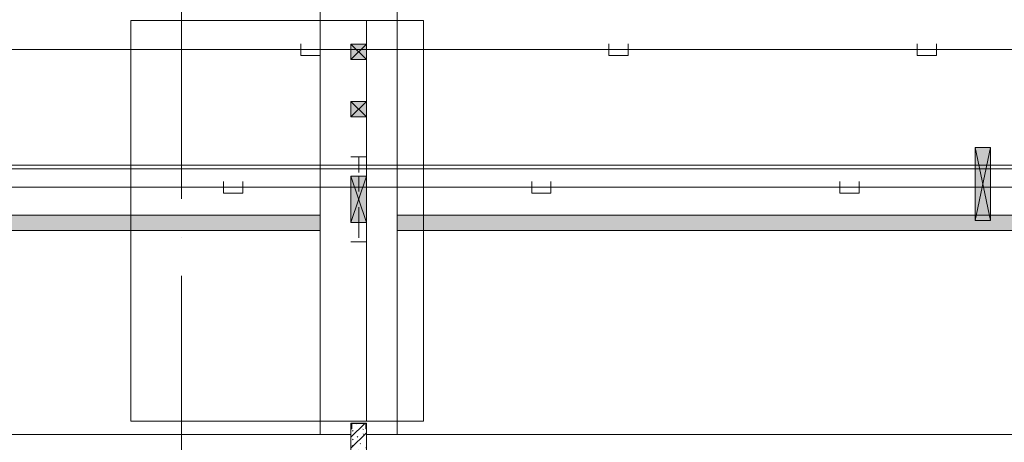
# Model space of a CAD drawing. Header units: millimetres. Extents: x -32229 to 291619, y -13689 to 125138.
# Tile 124 of 256: x 22735 to 35514, y 69750 to 75238. Entities that reach past the tile are written whole.
import ezdxf

# ---------------------------------------------------------------- set-up
doc = ezdxf.new("R2010")
doc.units = ezdxf.units.MM
doc.linetypes.add('3_ Штрих_ 1 х 1 мм', pattern=[400, 200, -200])
doc.linetypes.add('ADSK_Линия сетки', pattern=[5000, 4000, -500, 0, -500])
doc.layers.add('A-DETL-____-OTLN', color=7, linetype='Continuous', lineweight=9, true_color=0x00a600)
for name, color, linetype, lineweight in [('A-DOOR-____-OTLN', 7, 'Continuous', 18), ('A-FLOR-____-OTLN', 7, 'Continuous', 18), ('A-GLAZ-____-MCUT', 7, 'Continuous', 9), ('A-GLAZ-____-OTLN', 7, 'Continuous', 18), ('A-WALL-____-PATT', 7, 'Continuous', 40), ('I-WALL-____-MCUT', 7, 'Continuous', 40), ('M-EQPM-____-OTLN', 7, 'Continuous', 18), ('S-BEAM-____-OTLN', 7, 'Continuous', 18), ('S-COLS-____-MCUT', 7, 'Continuous', 40), ('S-COLS-____-OTLN', 7, 'Continuous', 18), ('S-GRID-____-OTLN', 7, 'Continuous', 9)]:
    doc.layers.add(name, color=color, linetype=linetype, lineweight=lineweight)

# ---------------------------------------------------------------- blocks, each defined once
blk = doc.blocks.new('АР-Ворота сборка - Ворота секционные_5200х2600 _h_-7302885--02 ЭМ')
at = {"layer": 'A-DOOR-____-OTLN', "color": 253, "lineweight": 5, "true_color": 0xaaaaaa}
for p, q in [((2725, 2959), (-2475, 2959)), ((-2475, 2959), (-2475, -843)), ((2725, -843), (2725, 2959)), ((-2475, -100), (2725, -100)), ((-2475, -843), (2725, -843))]:
    blk.add_line(p, q, dxfattribs=at)
blk = doc.blocks.new('АР_Лоток - 200х100h_ЛВ1-7189175--02 ЭМ')
at = {"layer": 'M-EQPM-____-OTLN', "lineweight": 13, "true_color": 0xf3f3f3}
blk.add_hatch(color=7, dxfattribs=at).paths.add_polyline_path([(18550, -100), (18550, 100), (0, 100), (0, -100), (17949, -100)])
blk = doc.blocks.new('АР_Лоток - 200х100h_ЛВ1-7189176--02 ЭМ')
at = {"layer": 'M-EQPM-____-OTLN', "lineweight": 13, "true_color": 0xf3f3f3}
blk.add_hatch(color=7, dxfattribs=at).paths.add_polyline_path([(52350, -100), (52550, -100), (52550, 100), (0, 100), (0, -100), (51638, -100)])
blk = doc.blocks.new('АР_Фахверк_ _Швеллер полки параллельные_ - 20П-6205141--02 ЭМ')
at = {"layer": 'S-COLS-____-OTLN', "lineweight": 15, "true_color": 0xaaaaaa}
blk.add_hatch(color=253, dxfattribs=at).paths.add_polyline_path([(53, -100), (53, -91), (-17.8, -91), (-17.8, 91), (53, 91), (53, 100), (-23, 100), (-23, -100)])
at = {"layer": 'S-COLS-____-MCUT', "color": 253, "lineweight": 15, "true_color": 0xaaaaaa}
for p, q in [((53, 100), (-23, 100)), ((-23, 100), (-23, -100)), ((-17.8, -91), (-17.8, 91)), ((-17.8, 91), (53, 91)), ((53, 91), (53, 100)), ((-23, -100), (53, -100)), ((53, -91), (-17.8, -91)), ((53, -100), (53, -91))]:
    blk.add_line(p, q, dxfattribs=at)
blk = doc.blocks.new('АР_Отверстие прямоугольное - АПТ-6304129--02 ЭМ')
at = {"layer": 'A-GLAZ-____-OTLN', "lineweight": 13, "true_color": 0xf0f0f0}
blk.add_hatch(color=7, dxfattribs=at).paths.add_polyline_path([(225, 100), (25, 100), (25, -100), (225, -100)])
at = {"layer": 'A-GLAZ-____-MCUT', "color": 253, "lineweight": 13, "true_color": 0xaaaaaa}
for p, q in [((25, 100), (25, -100)), ((225, 100), (225, -100))]:
    blk.add_line(p, q, dxfattribs=at)
at = {"layer": 'A-GLAZ-____-OTLN', "color": 253, "lineweight": 5, "true_color": 0xaaaaaa}
for p, q in [((225, 100), (25, -100)), ((25, 100), (225, -100))]:
    blk.add_line(p, q, dxfattribs=at)
at = {"layer": 'A-GLAZ-____-OTLN', "color": 253, "lineweight": 13, "true_color": 0xaaaaaa}
for p, q in [((225, 100), (25, 100)), ((25, 100), (25, -100)), ((225, -100), (225, 100)), ((25, -100), (225, -100))]:
    blk.add_line(p, q, dxfattribs=at)
blk = doc.blocks.new('АР_Отверстие прямоугольное - ЭОМ-6302377--02 ЭМ')
at = {"layer": 'A-GLAZ-____-OTLN', "lineweight": 13, "true_color": 0xf0f0f0}
blk.add_hatch(color=7, dxfattribs=at).paths.add_polyline_path([(225, 100), (25, 100), (25, -100), (225, -100)])
at = {"layer": 'A-GLAZ-____-MCUT', "color": 253, "lineweight": 13, "true_color": 0xaaaaaa}
for p, q in [((25, 100), (25, -100)), ((225, 100), (225, -100))]:
    blk.add_line(p, q, dxfattribs=at)
at = {"layer": 'A-GLAZ-____-OTLN', "color": 253, "lineweight": 5, "true_color": 0xaaaaaa}
for p, q in [((225, 100), (25, -100)), ((25, 100), (225, -100))]:
    blk.add_line(p, q, dxfattribs=at)
at = {"layer": 'A-GLAZ-____-OTLN', "color": 253, "lineweight": 13, "true_color": 0xaaaaaa}
for p, q in [((225, 100), (25, 100)), ((25, 100), (25, -100)), ((225, -100), (225, 100)), ((25, -100), (225, -100))]:
    blk.add_line(p, q, dxfattribs=at)
blk = doc.blocks.new('АР_Отверстие прямоугольное - ЭОМ-6312894--02 ЭМ')
at = {"layer": 'A-GLAZ-____-OTLN', "lineweight": 13, "true_color": 0xf0f0f0}
blk.add_hatch(color=7, dxfattribs=at).paths.add_polyline_path([(425, 100), (-175, 100), (-175, -100), (425, -100)])
at = {"layer": 'A-GLAZ-____-MCUT', "color": 253, "lineweight": 13, "true_color": 0xaaaaaa}
for p, q in [((-175, 100), (-175, -100)), ((425, 100), (425, -100))]:
    blk.add_line(p, q, dxfattribs=at)
at = {"layer": 'A-GLAZ-____-OTLN', "color": 253, "lineweight": 5, "true_color": 0xaaaaaa}
for p, q in [((425, 100), (-175, -100)), ((-175, 100), (425, -100))]:
    blk.add_line(p, q, dxfattribs=at)
at = {"layer": 'A-GLAZ-____-OTLN', "color": 253, "lineweight": 13, "true_color": 0xaaaaaa}
for p, q in [((425, 100), (-175, 100)), ((-175, 100), (-175, -100)), ((425, -100), (425, 100)), ((-175, -100), (425, -100))]:
    blk.add_line(p, q, dxfattribs=at)
blk = doc.blocks.new('АР_Перемычка - 200_Ар_10x3_250-250-6312929--02 ЭМ')
at = {"layer": 'S-BEAM-____-OTLN', "color": 9, "linetype": '3_ Штрих_ 1 х 1 мм', "lineweight": 15, "true_color": 0xc4c4c4}
for p, q in [((-550, 100), (-550, -100)), ((550, 100), (550, -100)), ((-550, 0), (-300, 0)), ((-300, 0), (300, 0)), ((300, 0), (550, 0))]:
    blk.add_line(p, q, dxfattribs=at)
blk = doc.blocks.new('АР_Отверстие прямоугольное - ЭОМ-6354364--02 ЭМ')
at = {"layer": 'A-GLAZ-____-OTLN', "lineweight": 13, "true_color": 0xf0f0f0}
blk.add_hatch(color=7, dxfattribs=at).paths.add_polyline_path([(600, -100), (600, 100), (-350, 100), (-350, -100)])
at = {"layer": 'A-GLAZ-____-MCUT', "color": 253, "lineweight": 13, "true_color": 0xaaaaaa}
for p, q in [((-350, 100), (-350, -100)), ((600, 100), (600, -100))]:
    blk.add_line(p, q, dxfattribs=at)
at = {"layer": 'A-GLAZ-____-OTLN', "color": 253, "lineweight": 5, "true_color": 0xaaaaaa}
for p, q in [((600, 100), (-350, -100)), ((-350, 100), (600, -100))]:
    blk.add_line(p, q, dxfattribs=at)
at = {"layer": 'A-GLAZ-____-OTLN', "color": 253, "lineweight": 13, "true_color": 0xaaaaaa}
for p, q in [((600, 100), (-350, 100)), ((-350, 100), (-350, -100)), ((600, -100), (600, 100)), ((-350, -100), (600, -100))]:
    blk.add_line(p, q, dxfattribs=at)
blk = doc.blocks.new('Наметкина 10_РД_АР_П_отсоединено_rvt-1--02 ЭМ')
at = {"layer": 'A-WALL-____-PATT', "lineweight": 5, "true_color": 0xaaaaaa}
h = blk.add_hatch(dxfattribs=at)
h.set_pattern_fill('FP_1', color=253, style=0, pattern_type=2)
h.set_pattern_definition([(135, (300.56, 377.28), (-565.6854, 6e-14), [10, -790]), (135, (349.8, 474.73), (-565.6854, 6e-14), [10, -790]), (135, (423.93, 473.06), (-565.6854, 6e-14), [10, -790]), (135, (229.92, 447.9), (-565.6854, 6e-14), [10, -790]), (135, (155.08, 447.9), (-565.6854, 6e-14), [10, -790]), (135, (114.9, 369.03), (-565.6854, 6e-14), [10, -790]), (135, (132.43, 285.8), (-565.6854, 6e-14), [10, -790]), (135, (214.66, 322), (-565.6854, 6e-14), [10, -790]), (135, (198.16, 261.88), (-565.6854, 6e-14), [10, -790]), (135, (45.2, 272.9), (-565.6854, 6e-14), [10, -790]), (135, (42.32, 336.16), (-565.6854, 6e-14), [10, -790]), (135, (92.26, 192.24), (-565.6854, 6e-14), [10, -790]), (135, (7.07, 149.2), (-565.6854, 6e-14), [10, -790]), (135, (80.6, 95.1), (-565.6854, 6e-14), [10, -790]), (135, (79.53, 36.94), (-565.6854, 6e-14), [10, -790]), (135, (153.87, 74.56), (-565.6854, 6e-14), [10, -790]), (135, (228.35, 124.8), (-565.6854, 6e-14), [10, -790]), (135, (279.75, 180.4), (-565.6854, 6e-14), [10, -790]), (135, (282.9, 31.63), (-565.6854, 6e-14), [10, -790]), (135, (377.38, 53.45), (-565.6854, 6e-14), [10, -790]), (135, (352.28, 102.7), (-565.6854, 6e-14), [10, -790]), (135, (354.05, 0), (-565.6854, 6e-14), [10, -790]), (135, (553.23, 16.45), (-565.6854, 6e-14), [10, -790]), (135, (542.38, 63.45), (-565.6854, 6e-14), [10, -790]), (135, (536.58, 239.3), (-565.6854, 6e-14), [10, -790]), (135, (475.85, 203.9), (-565.6854, 6e-14), [10, -790]), (135, (475.85, 316.54), (-565.6854, 6e-14), [10, -790]), (135, (520.8, 408.7), (-565.6854, 6e-14), [10, -790]), (135, (551.1, 470.8), (-565.6854, 6e-14), [10, -790]), (135, (235.25, 537.93), (-565.6854, 6e-14), [10, -790]), (135, (407.25, 547.65), (-565.6854, 6e-14), [10, -790]), (135, (94.5, 558.6), (-565.6854, 6e-14), [10, -790]), (135, (46.4, 532.3), (-565.6854, 6e-14), [10, -790]), (135, (85.56, 465.04), (-565.6854, 6e-14), [10, -790]), (135, (355.53, 181.14), (-565.6854, 6e-14), [10, -790]), (135, (362.23, 243.6), (-565.6854, 6e-14), [10, -790]), (135, (413.45, 344.1), (-565.6854, 6e-14), [10, -790]), (135, (286.3, 273.25), (-565.6854, 6e-14), [10, -790]), (135, (423.02, 263.72), (-565.6854, 6e-14), [10, -790]), (135, (162.94, 190.2), (-565.6854, 6e-14), [10, -790]), (135, (470.25, 120.93), (-565.6854, 6e-14), [10, -790]), (135, (484.48, 9.78), (-565.6854, 6e-14), [10, -790]), (45, (0, 212.13), (-565.6854, 0), []), (45, (212.13, 0), (-565.6854, 0), []), (45, (353.55, 0), (-565.6854, 0), []), (45, (0, 353.55), (-565.6854, 0), [])])
h.paths.add_polyline_path([(27044, 69350), (27235, 69350), (27235, 69924), (27226, 69924), (27226, 69995), (27044, 69995), (27044, 69924), (27035, 69924), (27035, 69350)])
at = {"layer": 'A-FLOR-____-OTLN', "color": 253, "lineweight": 13, "true_color": 0xaaaaaa}
for p, q in [((26635, 75350), (26635, 69850)), ((26635, 75350), (26635, 73350)), ((27635, 69850), (27635, 75350)), ((27635, 73350), (27635, 75350)), ((26635, 73350), (7235, 73350)), ((26635, 73350), (27635, 73350)), ((35135, 73350), (27635, 73350)), ((35335, 73350), (35135, 73350)), ((80835, 73350), (35335, 73350)), ((7285, 73300), (26635, 73300)), ((26635, 73300), (26635, 69850)), ((27635, 73300), (26635, 73300)), ((27635, 73300), (35135, 73300)), ((27635, 69850), (27635, 73300)), ((35135, 73300), (35335, 73300)), ((35335, 73300), (80785, 73300)), ((7885, 72700), (26635, 72700)), ((27635, 72700), (35135, 72700)), ((35135, 72700), (35335, 72700)), ((35335, 72700), (80185, 72700)), ((26635, 72500), (8085, 72500)), ((79985, 72500), (27635, 72500)), ((26635, 69850), (10735, 69850)), ((27035, 69850), (10735, 69850)), ((26635, 69850), (27035, 69850)), ((26635, 69850), (27035, 69850)), ((77335, 69850), (27235, 69850)), ((27235, 69850), (27635, 69850)), ((27235, 69850), (27635, 69850)), ((77335, 69850), (27635, 69850))]:
    blk.add_line(p, q, dxfattribs=at)
at = {"layer": 'I-WALL-____-MCUT', "color": 253, "lineweight": 13, "true_color": 0xaaaaaa}
for p, q in [((27035, 69924), (27035, 69350)), ((27235, 69350), (27235, 69924))]:
    blk.add_line(p, q, dxfattribs=at)
at = {"layer": 'A-DOOR-____-OTLN', "color": 253, "lineweight": 13, "true_color": 0xaaaaaa, "rotation": 90}
blk.add_blockref('АР-Ворота сборка - Ворота секционные_5200х2600 _h_-7302885--02 ЭМ', (27135, 72500), dxfattribs=at)
at = {"layer": 'A-GLAZ-____-OTLN', "color": 253, "lineweight": 13, "true_color": 0xaaaaaa}
for name, p, rotation in [('АР_Отверстие прямоугольное - ЭОМ-6302377--02 ЭМ', (27135, 74945), 270), ('АР_Отверстие прямоугольное - АПТ-6304129--02 ЭМ', (27135, 74200), 270), ('АР_Отверстие прямоугольное - ЭОМ-6354364--02 ЭМ', (35235, 73230), 269.9999999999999), ('АР_Отверстие прямоугольное - ЭОМ-6312894--02 ЭМ', (27135, 73030), 270)]:
    blk.add_blockref(name, p, dxfattribs=dict(at, rotation=rotation))
at = {"layer": 'M-EQPM-____-OTLN', "color": 253, "lineweight": 13, "true_color": 0xaaaaaa}
for name, p in [('АР_Лоток - 200х100h_ЛВ1-7189175--02 ЭМ', (8085, 72600)), ('АР_Лоток - 200х100h_ЛВ1-7189176--02 ЭМ', (27635, 72600))]:
    blk.add_blockref(name, p, dxfattribs=at)
at = {"layer": 'S-BEAM-____-OTLN', "color": 253, "lineweight": 13, "true_color": 0xaaaaaa, "rotation": 270}
blk.add_blockref('АР_Перемычка - 200_Ар_10x3_250-250-6312929--02 ЭМ', (27135, 72905), dxfattribs=at)
at = {"layer": 'S-COLS-____-OTLN', "color": 253, "lineweight": 13, "true_color": 0xaaaaaa, "rotation": 270.0000000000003}
blk.add_blockref('АР_Фахверк_ _Швеллер полки параллельные_ - 20П-6205141--02 ЭМ', (27135, 69977), dxfattribs=at)

msp = doc.modelspace()

# ---------------------------------------------------------------- linework, layer by layer
at = {"layer": 'A-DETL-____-OTLN', "color": 1, "true_color": 0xff0000}
for p, q in [((26383.1, 74923.7), (26383.1, 74773.7)), ((26633.1, 74773.7), (26633.1, 74923.7)), ((30383.1, 74923.7), (30383.1, 74773.7)), ((30633.1, 74773.7), (30633.1, 74923.7)), ((34383.1, 74923.7), (34383.1, 74773.7)), ((34633.1, 74773.7), (34633.1, 74923.7)), ((21212.6, 74848.7), (81432.1, 74848.7)), ((26383.1, 74773.7), (26633.1, 74773.7)), ((30383.1, 74773.7), (30633.1, 74773.7)), ((34383.1, 74773.7), (34633.1, 74773.7))]:
    msp.add_line(p, q, dxfattribs=at)
at = {"layer": 'A-DETL-____-OTLN', "color": 5, "true_color": 0x0000ff}
for p, q in [((25380.1, 73136.8), (25380.1, 72986.8)), ((25630.1, 72986.8), (25630.1, 73136.8)), ((29380.1, 73136.8), (29380.1, 72986.8)), ((29630.1, 72986.8), (29630.1, 73136.8)), ((33380.1, 73136.8), (33380.1, 72986.8)), ((33630.1, 72986.8), (33630.1, 73136.8)), ((5415.3, 73061.8), (43919.3, 73061.8)), ((25380.1, 72986.8), (25630.1, 72986.8)), ((29380.1, 72986.8), (29630.1, 72986.8)), ((33380.1, 72986.8), (33630.1, 72986.8))]:
    msp.add_line(p, q, dxfattribs=at)
at = {"layer": 'S-GRID-____-OTLN', "color": 253, "linetype": 'ADSK_Линия сетки', "true_color": 0xaaaaaa}
msp.add_line((24835.3, -12088.9), (24835.3, 125138.4), dxfattribs=at)

# ---------------------------------------------------------------- block references
at = {"lineweight": 5}
msp.add_blockref('Наметкина 10_РД_АР_П_отсоединено_rvt-1--02 ЭМ', (0, 0), dxfattribs=at)

doc.saveas('drawing.dxf')
